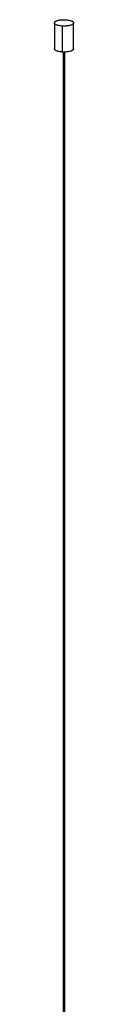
# Paper-space layout '_Dimétrica' of a CAD drawing. Header units: millimetres. Extents: x 2243 to 3341, y 1862 to 3292.
# Tile 6 of 7: x 2270 to 2284, y 2577 to 3292. Entities that reach past the tile are written whole.
import ezdxf

# ---------------------------------------------------------------- set-up
doc = ezdxf.new("R2010")
doc.units = ezdxf.units.MM

psp = doc.layouts.new('_Dimétrica')

# ---------------------------------------------------------------- linework, layer by layer
at = {"color": 7, "linetype": 'Continuous', "lineweight": 25}
for p, q in [((2270.44, 3290.07), (2270.44, 3271.22)), ((2276.29, 3268.92), (2276.29, 3287.77)), ((2284.44, 3271.22), (2284.44, 3290.07)), ((2276.84, 3268.92), (2276.84, 2132.44)), ((2277.34, 2132.38), (2277.34, 3268.92)), ((2278.04, 2132.29), (2278.04, 3268.93))]:
    psp.add_line(p, q, dxfattribs=at)
for points, knots in [([(2276.29, 3287.77), (2275.88, 3287.79), (2275.46, 3287.83), (2274.64, 3287.93), (2274.22, 3287.99), (2273.43, 3288.15), (2273.05, 3288.25), (2272.34, 3288.46), (2272.02, 3288.59), (2271.46, 3288.85), (2271.22, 3288.99), (2270.84, 3289.28), (2270.69, 3289.43), (2270.5, 3289.73), (2270.45, 3289.88), (2270.43, 3290.18), (2270.46, 3290.32), (2270.6, 3290.59), (2270.71, 3290.73), (2271.01, 3291.01), (2271.2, 3291.14), (2271.68, 3291.41), (2271.96, 3291.54), (2272.61, 3291.77), (2272.97, 3291.88), (2273.76, 3292.07), (2274.18, 3292.15), (2275.06, 3292.27), (2275.51, 3292.32), (2276.42, 3292.39), (2276.87, 3292.4), (2277.75, 3292.41), (2278.18, 3292.4), (2278.59, 3292.37)], [0, 0, 0, 0, 0.0625, 0.0625, 0.125, 0.125, 0.1875, 0.1875, 0.25, 0.25, 0.3125, 0.3125, 0.375, 0.375, 0.4375, 0.4375, 0.5, 0.5, 0.5625, 0.5625, 0.625, 0.625, 0.6875, 0.6875, 0.75, 0.75, 0.8125, 0.8125, 0.875, 0.875, 0.9375, 0.9375, 1, 1, 1, 1]), ([(2278.59, 3292.37), (2278.99, 3292.35), (2279.41, 3292.32), (2280.24, 3292.22), (2280.65, 3292.15), (2281.44, 3291.99), (2281.83, 3291.9), (2282.53, 3291.68), (2282.85, 3291.56), (2283.41, 3291.3), (2283.65, 3291.16), (2284.04, 3290.87), (2284.18, 3290.71), (2284.38, 3290.41), (2284.43, 3290.26), (2284.44, 3289.97), (2284.41, 3289.83), (2284.27, 3289.55), (2284.17, 3289.42), (2283.87, 3289.14), (2283.67, 3289), (2283.19, 3288.74), (2282.91, 3288.61), (2282.26, 3288.38), (2281.9, 3288.27), (2281.11, 3288.08), (2280.69, 3288), (2279.81, 3287.87), (2279.36, 3287.82), (2278.46, 3287.76), (2278, 3287.74), (2277.12, 3287.74), (2276.69, 3287.75), (2276.29, 3287.77)], [0, 0, 0, 0, 0.0625, 0.0625, 0.125, 0.125, 0.1875, 0.1875, 0.25, 0.25, 0.3125, 0.3125, 0.375, 0.375, 0.4375, 0.4375, 0.5, 0.5, 0.5625, 0.5625, 0.625, 0.625, 0.6875, 0.6875, 0.75, 0.75, 0.8125, 0.8125, 0.875, 0.875, 0.9375, 0.9375, 1, 1, 1, 1]), ([(2276.29, 3268.92), (2275.43, 3269), (2273.65, 3269.16), (2271.61, 3269.83), (2270.49, 3270.57), (2270.54, 3271.05), (2270.56, 3271.22)], [0, 0, 0, 0, 0.268284, 0.558673, 0.849062, 1, 1, 1, 1]), ([(2284.31, 3271.22), (2284.34, 3271.09), (2284.43, 3270.67), (2283.51, 3269.96), (2281.63, 3269.27), (2279.01, 3268.87), (2277.17, 3268.9), (2276.29, 3268.92)], [0, 0, 0, 0, 0.095041, 0.312329, 0.54752, 0.782712, 1, 1, 1, 1])]:
    psp.add_open_spline(points, degree=3, knots=knots, dxfattribs=at)

doc.saveas('drawing.dxf')
